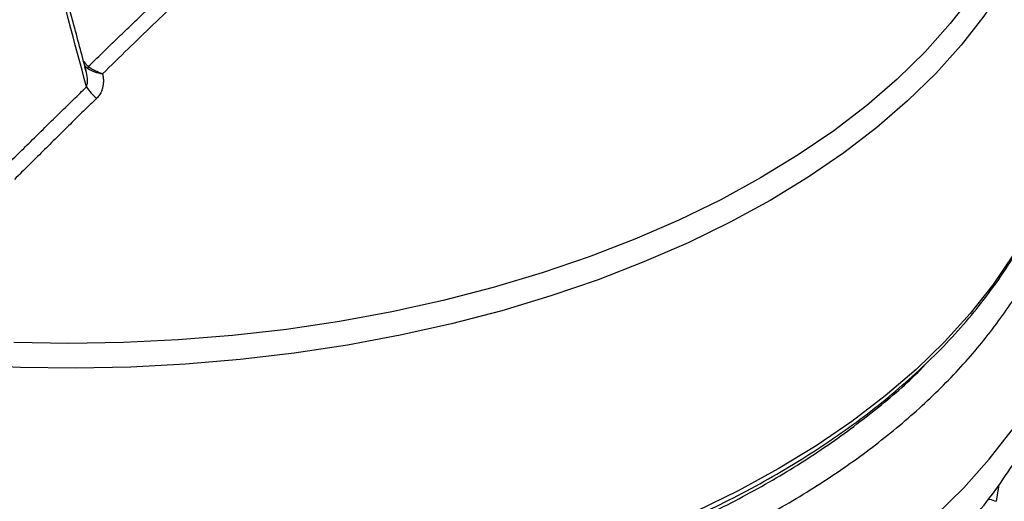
# Model space of a CAD drawing. Header units: millimetres. Extents: x 25 to 1092, y 25 to 838.
# Tile 46 of 50: x 930 to 1008, y 683 to 722. Entities that reach past the tile are written whole.
import ezdxf

# ---------------------------------------------------------------- set-up
doc = ezdxf.new("R2010")
doc.units = ezdxf.units.MM
doc.header["$LTSCALE"] = 4

msp = doc.modelspace()

# ---------------------------------------------------------------- linework, layer by layer
for p, q in [((934.808, 717.501), (934.718, 717.769)), ((1007.6, 684.506), (1007.379, 683.185))]:
    msp.add_line(p, q)
at = {"flags": 128}
for points in [[(1012.381, 736.585), (1011.986, 734.072), (1011.346, 731.561), (1010.466, 729.073), (1009.347, 726.618), (1007.994, 724.203), (1006.41, 721.834), (1004.601, 719.52), (1002.572, 717.268), (1000.329, 715.084), (997.88, 712.976), (995.231, 710.95), (992.391, 709.011), (989.369, 707.167)], [(1005.513, 723.56), (1003.726, 721.254), (1001.717, 719.01), (999.494, 716.834), (997.063, 714.733), (994.432, 712.715), (991.608, 710.785), (988.602, 708.949), (985.422, 707.214), (982.079, 705.584), (978.582, 704.065), (974.944, 702.661), (971.175, 701.378), (967.287, 700.218), (963.293, 699.186), (959.204, 698.286), (955.035, 697.518), (950.798, 696.887), (946.506, 696.395), (942.173, 696.041), (937.812, 695.829), (933.438, 695.758), (929.064, 695.829)], [(989.369, 707.167), (986.175, 705.422), (982.817, 703.783), (979.306, 702.254), (975.654, 700.84), (971.871, 699.545), (967.97, 698.374), (963.962, 697.329), (959.859, 696.415), (955.675, 695.634), (951.422, 694.988), (947.113, 694.48), (942.762, 694.111), (938.383, 693.882), (933.988, 693.793), (929.591, 693.846), (925.206, 694.04)], [(1008.737, 702.826), (1007.134, 700.455), (1005.308, 698.138), (1003.263, 695.884), (1001.007, 693.697), (998.545, 691.586), (995.885, 689.556), (993.036, 687.614), (990.006, 685.766), (986.803, 684.016), (983.439, 682.372)], [(1002.558, 682.047), (1004.804, 684.257), (1006.838, 686.535), (1008.655, 688.873)]]:
    msp.add_lwpolyline(points, dxfattribs=at)
for centre, radius, start, end in [((935.227, 717.693), 0.262, 149.48325, 185.81078), ((937.818, 718.057), 3.492, 212.0321, 232.03959)]:
    msp.add_arc(centre, radius, start, end)
for points, knots in [([(935.002, 717.826), (935.369, 718.184), (936.094, 718.891), (937.169, 719.931), (938.216, 720.938), (939.627, 722.288), (941.388, 723.95), (943.538, 725.94), (945.668, 727.861), (947.471, 729.438), (948.908, 730.659), (949.998, 731.566), (951.072, 732.44), (951.784, 733.002), (952.137, 733.281)], [0, 0, 0, 0, 0.065027, 0.128403, 0.190131, 0.250219, 0.377983, 0.500823, 0.628706, 0.751149, 0.815117, 0.877904, 0.939526, 1, 1, 1, 1]), ([(952.332, 732.029), (952.113, 731.852), (951.672, 731.498), (951.011, 730.957), (950.347, 730.406), (949.679, 729.843), (949.008, 729.271), (948.333, 728.687), (947.653, 728.091), (946.968, 727.485), (946.277, 726.866), (945.581, 726.236), (944.878, 725.594), (943.745, 724.551), (942.166, 723.074), (940.17, 721.171), (938.155, 719.221), (936.819, 717.911), (936.139, 717.245)], [0, 0, 0, 0, 0.039834, 0.07991, 0.120257, 0.160905, 0.201881, 0.243212, 0.284924, 0.32704, 0.369583, 0.412574, 0.456033, 0.49998, 0.622977, 0.749985, 0.872769, 1, 1, 1, 1]), ([(934.823, 717.506), (934.478, 718.794), (933.607, 722.044), (932.737, 725.294), (932.212, 727.257)], [0, 0, 0, 0, 0.396278, 1, 1, 1, 1]), ([(876.536, 683.369), (878.146, 682.466), (881.191, 680.758), (885.895, 678.602), (890.223, 676.865), (894.107, 675.503), (897.236, 674.528), (899.747, 673.816), (901.815, 673.271), (903.874, 672.767), (905.923, 672.304), (907.959, 671.88), (909.979, 671.494), (913.101, 670.95), (917.291, 670.343), (922.351, 669.817), (927.098, 669.496), (931.572, 669.34), (935.974, 669.329), (940.292, 669.454), (944.513, 669.708), (949.039, 670.121), (953.855, 670.733), (958.928, 671.586), (963.84, 672.619), (968.574, 673.823), (973.556, 675.32), (978.725, 677.163), (983.992, 679.406), (988.904, 681.882), (993.443, 684.576), (997.594, 687.479), (1001.342, 690.583), (1004.659, 693.874), (1007.478, 697.288), (1009.802, 700.81), (1011.634, 704.429), (1012.973, 708.186), (1013.721, 711.704), (1013.976, 714.954), (1013.982, 717.185), (1013.801, 718.446), (1013.762, 718.72)], [0, 0, 0, 0, 0.034283, 0.06487, 0.091758, 0.114947, 0.134436, 0.14624, 0.157862, 0.169301, 0.180559, 0.191634, 0.202528, 0.213239, 0.24175, 0.268884, 0.292287, 0.315291, 0.337898, 0.360106, 0.381915, 0.403326, 0.430781, 0.457951, 0.484838, 0.511441, 0.53776, 0.571485, 0.605106, 0.638625, 0.671933, 0.705326, 0.738901, 0.772658, 0.806597, 0.839389, 0.872724, 0.9066, 0.941018, 0.96653, 0.992729, 1, 1, 1, 1]), ([(934.67, 718.246), (934.714, 718.166), (934.804, 718.002), (934.934, 717.886), (935.002, 717.826)], [0, 0, 0, 0, 0.484465, 1, 1, 1, 1]), ([(934.709, 717.933), (934.723, 717.91), (934.789, 717.799), (934.888, 717.725), (934.967, 717.666)], [0, 0, 0, 0, 0.2099, 1, 1, 1, 1]), ([(934.967, 717.666), (935.114, 717.57), (935.295, 717.486), (935.699, 717.343), (935.916, 717.286), (936.139, 717.245)], [0, 0, 0, 0, 0.5, 0.5, 1, 1, 1, 1]), ([(936.139, 717.245), (935.924, 717.312), (935.715, 717.397), (935.323, 717.595), (935.146, 717.706), (935.002, 717.826)], [0, 0, 0, 0, 0.5, 0.5, 1, 1, 1, 1]), ([(934.858, 716.205), (934.881, 716.281), (934.931, 716.446), (934.934, 716.838), (934.913, 717.203), (934.824, 717.454), (934.808, 717.501)], [0, 0, 0, 0, 0.179711, 0.394424, 0.886746, 1, 1, 1, 1]), ([(936.139, 717.245), (936.15, 717.195), (936.17, 717.096), (936.19, 716.947), (936.202, 716.799), (936.205, 716.653), (936.199, 716.508), (936.184, 716.365), (936.153, 716.185), (936.095, 715.972), (936.003, 715.756), (935.899, 715.578), (935.794, 715.433), (935.711, 715.347), (935.67, 715.304)], [0, 0, 0, 0, 0.074064, 0.146906, 0.218707, 0.289658, 0.359961, 0.429827, 0.499472, 0.626543, 0.749872, 0.835317, 0.918414, 1, 1, 1, 1]), ([(928.262, 709.749), (928.649, 710.13), (929.416, 710.884), (930.552, 712), (931.663, 713.089), (932.75, 714.152), (933.812, 715.189), (934.512, 715.869), (934.858, 716.205)], [0, 0, 0, 0, 0.175656, 0.347705, 0.516154, 0.681013, 0.842292, 1, 1, 1, 1]), ([(935.67, 715.304), (935.323, 714.964), (934.623, 714.278), (933.561, 713.233), (932.479, 712.167), (931.376, 711.077), (930.252, 709.965), (929.494, 709.214), (929.112, 708.836)], [0, 0, 0, 0, 0.159114, 0.321203, 0.486304, 0.654452, 0.825675, 1, 1, 1, 1]), ([(854.359, 711.359), (854.373, 711.298), (854.569, 710.397), (855.168, 708.667), (856.142, 706.264), (857.317, 703.971), (858.628, 701.797), (860.124, 699.664), (861.797, 697.579), (863.643, 695.547), (865.658, 693.572), (867.836, 691.659), (870.173, 689.812), (872.66, 688.037), (875.293, 686.336), (878.065, 684.714), (880.968, 683.175), (883.996, 681.722), (887.139, 680.359), (890.39, 679.088), (893.74, 677.913), (897.18, 676.836), (900.699, 675.86), (904.285, 674.987), (907.925, 674.219), (911.599, 673.559), (915.28, 673.008), (918.912, 672.569), (922.374, 672.246), (925.389, 672.04), (928.089, 671.911), (930.676, 671.831), (932.49, 671.82), (933.438, 671.814)], [0, 0, 0, 0, 0.002771, 0.040717, 0.079193, 0.113813, 0.148462, 0.183134, 0.217821, 0.252519, 0.287223, 0.321926, 0.356626, 0.391318, 0.425999, 0.460664, 0.495312, 0.529938, 0.564538, 0.599106, 0.633635, 0.668113, 0.702524, 0.736842, 0.771026, 0.805004, 0.838639, 0.87163, 0.903178, 0.931455, 0.951971, 0.974901, 1, 1, 1, 1]), ([(933.438, 671.814), (934.895, 671.827), (936.933, 671.844), (939.927, 671.961), (942.457, 672.099), (945.462, 672.33), (948.597, 672.642), (951.854, 673.047), (955.181, 673.546), (958.545, 674.143), (961.918, 674.839), (965.279, 675.632), (968.61, 676.524), (971.893, 677.511), (975.116, 678.594), (978.266, 679.769), (981.332, 681.035), (984.302, 682.389), (987.169, 683.827), (989.923, 685.348), (992.556, 686.947), (995.061, 688.622), (997.432, 690.37), (999.661, 692.186), (1001.744, 694.068), (1003.674, 696.012), (1005.446, 698.016), (1007.056, 700.076), (1008.499, 702.189), (1009.77, 704.353), (1010.859, 706.564), (1011.741, 708.713), (1012.163, 710.134), (1012.359, 710.794)], [0, 0, 0, 0, 0.038912, 0.054395, 0.08012, 0.106768, 0.135303, 0.165036, 0.195689, 0.22704, 0.258933, 0.291249, 0.323903, 0.356826, 0.389968, 0.423289, 0.456756, 0.490345, 0.524036, 0.557817, 0.591675, 0.625604, 0.6596, 0.693663, 0.727795, 0.762002, 0.796295, 0.830686, 0.865195, 0.899843, 0.93466, 0.96968, 1, 1, 1, 1]), ([(852.162, 709.91), (852.109, 709.477), (851.947, 708.146), (851.905, 705.895), (852.029, 703.164), (852.388, 700.42), (852.971, 697.672), (853.787, 694.925), (854.841, 692.186), (856.14, 689.463), (857.633, 686.862), (859.289, 684.395), (861.077, 682.069), (863.049, 679.806), (865.199, 677.613), (867.52, 675.499), (870.004, 673.469), (872.642, 671.529), (875.424, 669.683), (878.343, 667.936), (881.387, 666.29), (884.548, 664.748), (887.816, 663.313), (891.182, 661.985), (894.638, 660.767), (898.173, 659.66), (901.777, 658.665), (905.437, 657.784), (909.139, 657.017), (912.861, 656.365), (916.569, 655.831), (920.182, 655.418), (923.5, 655.131), (926.399, 654.949), (929.146, 654.833), (931.446, 654.779), (932.941, 654.774), (933.438, 654.772)], [0, 0, 0, 0, 0.014139, 0.043451, 0.072985, 0.102818, 0.133033, 0.163724, 0.194978, 0.226867, 0.25945, 0.289168, 0.319196, 0.349496, 0.380026, 0.410733, 0.441569, 0.472484, 0.503438, 0.534397, 0.565326, 0.596206, 0.627024, 0.657768, 0.688428, 0.718994, 0.74945, 0.779771, 0.809918, 0.839814, 0.869301, 0.898009, 0.924813, 0.946786, 0.965419, 0.988501, 1, 1, 1, 1]), ([(933.438, 654.772), (934.874, 654.785), (936.893, 654.803), (939.873, 654.921), (942.415, 655.064), (945.436, 655.302), (948.593, 655.626), (951.877, 656.048), (955.236, 656.569), (958.635, 657.195), (962.05, 657.925), (965.458, 658.761), (968.84, 659.703), (972.183, 660.751), (975.471, 661.905), (978.692, 663.162), (981.836, 664.524), (984.892, 665.988), (987.85, 667.553), (990.701, 669.218), (993.435, 670.981), (996.044, 672.84), (998.517, 674.791), (1000.847, 676.832), (1003.024, 678.958), (1005.041, 681.167), (1006.89, 683.452), (1008.563, 685.808), (1010.053, 688.23), (1011.356, 690.71), (1012.466, 693.244), (1013.379, 695.825), (1014.09, 698.447), (1014.596, 701.105), (1014.897, 703.794), (1014.967, 706.505), (1014.908, 708.53), (1014.756, 709.641), (1014.728, 709.848)], [0, 0, 0, 0, 0.033238, 0.046724, 0.069102, 0.092323, 0.11722, 0.143186, 0.16998, 0.19741, 0.225339, 0.253671, 0.282332, 0.311267, 0.340435, 0.369802, 0.399341, 0.429031, 0.458851, 0.488782, 0.518804, 0.548889, 0.579009, 0.609133, 0.63923, 0.669264, 0.699202, 0.729014, 0.758681, 0.788194, 0.817563, 0.846811, 0.875982, 0.905131, 0.934331, 0.963663, 0.993217, 1, 1, 1, 1]), ([(900.842, 675.845), (901.931, 675.546), (905, 674.702), (910.296, 673.631), (916.645, 672.623), (923.136, 671.937), (929.68, 671.564), (936.265, 671.509), (942.816, 671.772), (949.317, 672.353), (955.694, 673.244), (961.931, 674.443), (967.957, 675.938), (973.759, 677.723), (979.269, 679.78), (984.475, 682.102), (989.314, 684.665), (993.791, 687.457), (997.794, 690.466), (1000.473, 692.721), (1001.659, 694.007), (1001.816, 694.177)], [0, 0, 0, 0, 0.030942, 0.08726, 0.143969, 0.200285, 0.256993, 0.313309, 0.370015, 0.42633, 0.483036, 0.539349, 0.596054, 0.652368, 0.709072, 0.765385, 0.822088, 0.878401, 0.935105, 0.991418, 1, 1, 1, 1]), ([(1006.772, 683.355), (1006.792, 683.353), (1007.012, 683.327), (1007.204, 683.253), (1007.379, 683.185)], [0, 0, 0, 0, 0.090891, 1, 1, 1, 1])]:
    msp.add_open_spline(points, degree=3, knots=knots)
msp.add_open_spline([(934.858, 716.205), (933.904, 719.76), (932.952, 723.316), (932, 726.873)], degree=3)

doc.saveas('drawing.dxf')
